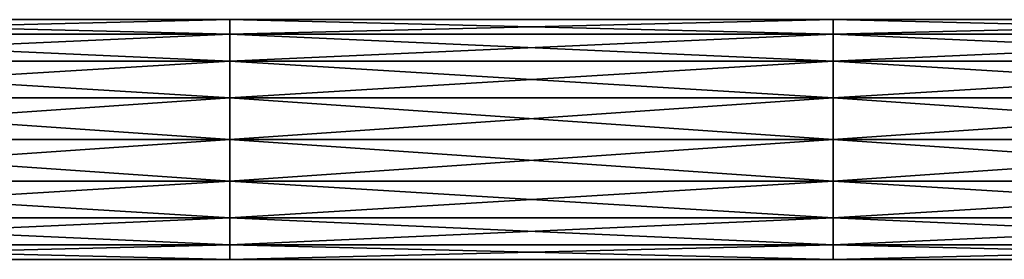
# Model space of a CAD drawing. Header units: millimetres. Extents: x -168 to 168, y -6 to 84.
# Tile 80 of 256: x -148 to -128, y 59 to 64. Entities that reach past the tile are written whole.
import ezdxf

# ---------------------------------------------------------------- set-up
doc = ezdxf.new("R2010")
doc.units = ezdxf.units.MM
doc.header["$LTSCALE"] = 65.185185
for name, color, linetype in [('277', 7, 'CONTINUOUS'), ('278', 7, 'CONTINUOUS'), ('287', 7, 'CONTINUOUS'), ('288', 7, 'CONTINUOUS')]:
    doc.layers.add(name, color=color, linetype=linetype)

msp = doc.modelspace()

# ---------------------------------------------------------------- linework, layer by layer
at = {"layer": '277', "linetype": 'CONTINUOUS'}
for points in [[(-143.491, 63.665, -36.25), (-143.491, 63.962, -37.066), (-155.871, 63.665, -36.25), (-143.491, 63.665, -36.25)], [(-143.491, 63.962, -37.066), (-143.491, 63.962, -37.934), (-155.871, 63.962, -37.066), (-143.491, 63.962, -37.066)], [(-155.871, 63.665, -36.25), (-143.491, 63.962, -37.066), (-155.871, 63.962, -37.066), (-155.871, 63.665, -36.25)], [(-143.491, 63.962, -37.934), (-143.491, 63.665, -38.75), (-155.871, 63.962, -37.934), (-143.491, 63.962, -37.934)], [(-155.871, 63.962, -37.066), (-143.491, 63.962, -37.934), (-155.871, 63.962, -37.934), (-155.871, 63.962, -37.066)], [(-155.871, 63.962, -37.934), (-143.491, 63.665, -38.75), (-155.871, 63.665, -38.75), (-155.871, 63.962, -37.934)], [(-131.111, 63.665, -36.25), (-131.111, 63.962, -37.066), (-143.491, 63.665, -36.25), (-131.111, 63.665, -36.25)], [(-131.111, 63.962, -37.066), (-131.111, 63.962, -37.934), (-143.491, 63.962, -37.066), (-131.111, 63.962, -37.066)], [(-143.491, 63.665, -36.25), (-131.111, 63.962, -37.066), (-143.491, 63.962, -37.066), (-143.491, 63.665, -36.25)], [(-131.111, 63.962, -37.934), (-131.111, 63.665, -38.75), (-143.491, 63.962, -37.934), (-131.111, 63.962, -37.934)], [(-143.491, 63.962, -37.066), (-131.111, 63.962, -37.934), (-143.491, 63.962, -37.934), (-143.491, 63.962, -37.066)], [(-143.491, 63.962, -37.934), (-131.111, 63.665, -38.75), (-143.491, 63.665, -38.75), (-143.491, 63.962, -37.934)], [(-118.731, 63.665, -36.25), (-118.731, 63.962, -37.066), (-131.111, 63.665, -36.25), (-118.731, 63.665, -36.25)], [(-118.731, 63.962, -37.066), (-118.731, 63.962, -37.934), (-131.111, 63.962, -37.066), (-118.731, 63.962, -37.066)], [(-131.111, 63.665, -36.25), (-118.731, 63.962, -37.066), (-131.111, 63.962, -37.066), (-131.111, 63.665, -36.25)], [(-118.731, 63.962, -37.934), (-118.731, 63.665, -38.75), (-131.111, 63.962, -37.934), (-118.731, 63.962, -37.934)], [(-131.111, 63.962, -37.066), (-118.731, 63.962, -37.934), (-131.111, 63.962, -37.934), (-131.111, 63.962, -37.066)], [(-131.111, 63.962, -37.934), (-118.731, 63.665, -38.75), (-131.111, 63.665, -38.75), (-131.111, 63.962, -37.934)], [(-143.491, 63.107, -35.585), (-143.491, 63.665, -36.25), (-155.871, 63.107, -35.585), (-143.491, 63.107, -35.585)], [(-155.871, 63.107, -35.585), (-143.491, 63.665, -36.25), (-155.871, 63.665, -36.25), (-155.871, 63.107, -35.585)], [(-143.491, 63.665, -38.75), (-143.491, 63.107, -39.415), (-155.871, 63.665, -38.75), (-143.491, 63.665, -38.75)], [(-155.871, 63.665, -38.75), (-143.491, 63.107, -39.415), (-155.871, 63.107, -39.415), (-155.871, 63.665, -38.75)], [(-131.111, 63.107, -35.585), (-131.111, 63.665, -36.25), (-143.491, 63.107, -35.585), (-131.111, 63.107, -35.585)], [(-143.491, 63.107, -35.585), (-131.111, 63.665, -36.25), (-143.491, 63.665, -36.25), (-143.491, 63.107, -35.585)], [(-131.111, 63.665, -38.75), (-131.111, 63.107, -39.415), (-143.491, 63.665, -38.75), (-131.111, 63.665, -38.75)], [(-143.491, 63.665, -38.75), (-131.111, 63.107, -39.415), (-143.491, 63.107, -39.415), (-143.491, 63.665, -38.75)], [(-131.111, 63.107, -35.585), (-118.731, 63.665, -36.25), (-131.111, 63.665, -36.25), (-131.111, 63.107, -35.585)], [(-118.731, 63.665, -38.75), (-118.731, 63.107, -39.415), (-131.111, 63.665, -38.75), (-118.731, 63.665, -38.75)], [(-131.111, 63.665, -38.75), (-118.731, 63.107, -39.415), (-131.111, 63.107, -39.415), (-131.111, 63.665, -38.75)], [(-118.731, 63.107, -35.585), (-118.731, 63.665, -36.25), (-131.111, 63.107, -35.585), (-118.731, 63.107, -35.585)], [(-143.491, 62.355, -35.151), (-143.491, 63.107, -35.585), (-155.871, 62.355, -35.151), (-143.491, 62.355, -35.151)], [(-155.871, 62.355, -35.151), (-143.491, 63.107, -35.585), (-155.871, 63.107, -35.585), (-155.871, 62.355, -35.151)], [(-143.491, 63.107, -39.415), (-143.491, 62.355, -39.849), (-155.871, 63.107, -39.415), (-143.491, 63.107, -39.415)], [(-155.871, 63.107, -39.415), (-143.491, 62.355, -39.849), (-155.871, 62.355, -39.849), (-155.871, 63.107, -39.415)], [(-143.491, 62.355, -35.151), (-131.111, 63.107, -35.585), (-143.491, 63.107, -35.585), (-143.491, 62.355, -35.151)], [(-131.111, 63.107, -39.415), (-131.111, 62.355, -39.849), (-143.491, 63.107, -39.415), (-131.111, 63.107, -39.415)], [(-143.491, 63.107, -39.415), (-131.111, 62.355, -39.849), (-143.491, 62.355, -39.849), (-143.491, 63.107, -39.415)], [(-131.111, 62.355, -35.151), (-131.111, 63.107, -35.585), (-143.491, 62.355, -35.151), (-131.111, 62.355, -35.151)], [(-131.111, 62.355, -35.151), (-118.731, 63.107, -35.585), (-131.111, 63.107, -35.585), (-131.111, 62.355, -35.151)], [(-118.731, 63.107, -39.415), (-118.731, 62.355, -39.849), (-131.111, 63.107, -39.415), (-118.731, 63.107, -39.415)], [(-131.111, 63.107, -39.415), (-118.731, 62.355, -39.849), (-131.111, 62.355, -39.849), (-131.111, 63.107, -39.415)], [(-118.731, 62.355, -35.151), (-118.731, 63.107, -35.585), (-131.111, 62.355, -35.151), (-118.731, 62.355, -35.151)], [(-143.491, 61.5, -35), (-143.491, 62.355, -35.151), (-155.871, 61.5, -35), (-143.491, 61.5, -35)], [(-155.871, 61.5, -35), (-143.491, 62.355, -35.151), (-155.871, 62.355, -35.151), (-155.871, 61.5, -35)], [(-143.491, 62.355, -39.849), (-143.491, 61.5, -40), (-155.871, 62.355, -39.849), (-143.491, 62.355, -39.849)], [(-155.871, 62.355, -39.849), (-143.491, 61.5, -40), (-155.871, 61.5, -40), (-155.871, 62.355, -39.849)], [(-131.111, 62.355, -39.849), (-131.111, 61.5, -40), (-143.491, 62.355, -39.849), (-131.111, 62.355, -39.849)], [(-143.491, 62.355, -39.849), (-131.111, 61.5, -40), (-143.491, 61.5, -40), (-143.491, 62.355, -39.849)], [(-143.491, 61.5, -35), (-131.111, 62.355, -35.151), (-143.491, 62.355, -35.151), (-143.491, 61.5, -35)], [(-131.111, 61.5, -35), (-131.111, 62.355, -35.151), (-143.491, 61.5, -35), (-131.111, 61.5, -35)], [(-118.731, 62.355, -39.849), (-118.731, 61.5, -40), (-131.111, 62.355, -39.849), (-118.731, 62.355, -39.849)], [(-131.111, 62.355, -39.849), (-118.731, 61.5, -40), (-131.111, 61.5, -40), (-131.111, 62.355, -39.849)], [(-118.731, 61.5, -35), (-118.731, 62.355, -35.151), (-131.111, 61.5, -35), (-118.731, 61.5, -35)], [(-131.111, 61.5, -35), (-118.731, 62.355, -35.151), (-131.111, 62.355, -35.151), (-131.111, 61.5, -35)]]:
    msp.add_3dface(points, dxfattribs=at)
at = {"layer": '278', "linetype": 'CONTINUOUS'}
for points in [[(-155.871, 61.5, -40), (-143.491, 61.5, -40), (-143.491, 60.645, -39.849), (-155.871, 61.5, -40)], [(-155.871, 61.5, -40), (-143.491, 60.645, -39.849), (-155.871, 60.645, -39.849), (-155.871, 61.5, -40)], [(-143.491, 61.5, -35), (-155.871, 61.5, -35), (-155.871, 60.645, -35.151), (-143.491, 61.5, -35)], [(-143.491, 60.645, -35.151), (-143.491, 61.5, -35), (-155.871, 60.645, -35.151), (-143.491, 60.645, -35.151)], [(-131.111, 61.5, -35), (-143.491, 61.5, -35), (-143.491, 60.645, -35.151), (-131.111, 61.5, -35)], [(-143.491, 61.5, -40), (-131.111, 60.645, -39.849), (-143.491, 60.645, -39.849), (-143.491, 61.5, -40)], [(-131.111, 60.645, -35.151), (-131.111, 61.5, -35), (-143.491, 60.645, -35.151), (-131.111, 60.645, -35.151)], [(-143.491, 61.5, -40), (-131.111, 61.5, -40), (-131.111, 60.645, -39.849), (-143.491, 61.5, -40)], [(-118.731, 61.5, -35), (-131.111, 61.5, -35), (-131.111, 60.645, -35.151), (-118.731, 61.5, -35)], [(-118.731, 60.645, -35.151), (-118.731, 61.5, -35), (-131.111, 60.645, -35.151), (-118.731, 60.645, -35.151)], [(-131.111, 61.5, -40), (-118.731, 61.5, -40), (-118.731, 60.645, -39.849), (-131.111, 61.5, -40)], [(-131.111, 61.5, -40), (-118.731, 60.645, -39.849), (-131.111, 60.645, -39.849), (-131.111, 61.5, -40)], [(-155.871, 60.645, -39.849), (-143.491, 59.893, -39.415), (-155.871, 59.893, -39.415), (-155.871, 60.645, -39.849)], [(-143.491, 60.645, -39.849), (-143.491, 59.893, -39.415), (-155.871, 60.645, -39.849), (-143.491, 60.645, -39.849)], [(-155.871, 59.893, -35.585), (-143.491, 60.645, -35.151), (-155.871, 60.645, -35.151), (-155.871, 59.893, -35.585)], [(-143.491, 59.893, -35.585), (-143.491, 60.645, -35.151), (-155.871, 59.893, -35.585), (-143.491, 59.893, -35.585)], [(-143.491, 59.893, -35.585), (-131.111, 60.645, -35.151), (-143.491, 60.645, -35.151), (-143.491, 59.893, -35.585)], [(-143.491, 60.645, -39.849), (-131.111, 59.893, -39.415), (-143.491, 59.893, -39.415), (-143.491, 60.645, -39.849)], [(-131.111, 60.645, -39.849), (-131.111, 59.893, -39.415), (-143.491, 60.645, -39.849), (-131.111, 60.645, -39.849)], [(-131.111, 59.893, -35.585), (-131.111, 60.645, -35.151), (-143.491, 59.893, -35.585), (-131.111, 59.893, -35.585)], [(-118.731, 59.893, -35.585), (-118.731, 60.645, -35.151), (-131.111, 59.893, -35.585), (-118.731, 59.893, -35.585)], [(-131.111, 59.893, -35.585), (-118.731, 60.645, -35.151), (-131.111, 60.645, -35.151), (-131.111, 59.893, -35.585)], [(-118.731, 60.645, -39.849), (-118.731, 59.893, -39.415), (-131.111, 60.645, -39.849), (-118.731, 60.645, -39.849)], [(-131.111, 60.645, -39.849), (-118.731, 59.893, -39.415), (-131.111, 59.893, -39.415), (-131.111, 60.645, -39.849)], [(-143.491, 59.893, -39.415), (-143.491, 59.335, -38.75), (-155.871, 59.893, -39.415), (-143.491, 59.893, -39.415)], [(-155.871, 59.893, -39.415), (-143.491, 59.335, -38.75), (-155.871, 59.335, -38.75), (-155.871, 59.893, -39.415)], [(-155.871, 59.335, -36.25), (-143.491, 59.893, -35.585), (-155.871, 59.893, -35.585), (-155.871, 59.335, -36.25)], [(-143.491, 59.335, -36.25), (-143.491, 59.893, -35.585), (-155.871, 59.335, -36.25), (-143.491, 59.335, -36.25)], [(-143.491, 59.893, -39.415), (-131.111, 59.335, -38.75), (-143.491, 59.335, -38.75), (-143.491, 59.893, -39.415)], [(-131.111, 59.893, -39.415), (-131.111, 59.335, -38.75), (-143.491, 59.893, -39.415), (-131.111, 59.893, -39.415)], [(-143.491, 59.335, -36.25), (-131.111, 59.893, -35.585), (-143.491, 59.893, -35.585), (-143.491, 59.335, -36.25)], [(-131.111, 59.335, -36.25), (-131.111, 59.893, -35.585), (-143.491, 59.335, -36.25), (-131.111, 59.335, -36.25)], [(-131.111, 59.893, -39.415), (-118.731, 59.335, -38.75), (-131.111, 59.335, -38.75), (-131.111, 59.893, -39.415)], [(-118.731, 59.335, -36.25), (-118.731, 59.893, -35.585), (-131.111, 59.335, -36.25), (-118.731, 59.335, -36.25)], [(-131.111, 59.335, -36.25), (-118.731, 59.893, -35.585), (-131.111, 59.893, -35.585), (-131.111, 59.335, -36.25)], [(-118.731, 59.893, -39.415), (-118.731, 59.335, -38.75), (-131.111, 59.893, -39.415), (-118.731, 59.893, -39.415)], [(-143.491, 59.335, -38.75), (-143.491, 59.038, -37.934), (-155.871, 59.335, -38.75), (-143.491, 59.335, -38.75)], [(-143.491, 59.038, -37.066), (-143.491, 59.335, -36.25), (-155.871, 59.038, -37.066), (-143.491, 59.038, -37.066)], [(-155.871, 59.335, -38.75), (-143.491, 59.038, -37.934), (-155.871, 59.038, -37.934), (-155.871, 59.335, -38.75)], [(-155.871, 59.038, -37.066), (-143.491, 59.335, -36.25), (-155.871, 59.335, -36.25), (-155.871, 59.038, -37.066)], [(-131.111, 59.335, -38.75), (-131.111, 59.038, -37.934), (-143.491, 59.335, -38.75), (-131.111, 59.335, -38.75)], [(-143.491, 59.038, -37.066), (-131.111, 59.335, -36.25), (-143.491, 59.335, -36.25), (-143.491, 59.038, -37.066)], [(-131.111, 59.038, -37.066), (-131.111, 59.335, -36.25), (-143.491, 59.038, -37.066), (-131.111, 59.038, -37.066)], [(-143.491, 59.335, -38.75), (-131.111, 59.038, -37.934), (-143.491, 59.038, -37.934), (-143.491, 59.335, -38.75)], [(-131.111, 59.335, -38.75), (-118.731, 59.038, -37.934), (-131.111, 59.038, -37.934), (-131.111, 59.335, -38.75)], [(-118.731, 59.038, -37.066), (-118.731, 59.335, -36.25), (-131.111, 59.038, -37.066), (-118.731, 59.038, -37.066)], [(-131.111, 59.038, -37.066), (-118.731, 59.335, -36.25), (-131.111, 59.335, -36.25), (-131.111, 59.038, -37.066)], [(-118.731, 59.335, -38.75), (-118.731, 59.038, -37.934), (-131.111, 59.335, -38.75), (-118.731, 59.335, -38.75)], [(-143.491, 59.038, -37.934), (-143.491, 59.038, -37.066), (-155.871, 59.038, -37.934), (-143.491, 59.038, -37.934)], [(-155.871, 59.038, -37.934), (-143.491, 59.038, -37.066), (-155.871, 59.038, -37.066), (-155.871, 59.038, -37.934)], [(-143.491, 59.038, -37.934), (-131.111, 59.038, -37.066), (-143.491, 59.038, -37.066), (-143.491, 59.038, -37.934)], [(-131.111, 59.038, -37.934), (-131.111, 59.038, -37.066), (-143.491, 59.038, -37.934), (-131.111, 59.038, -37.934)], [(-118.731, 59.038, -37.934), (-118.731, 59.038, -37.066), (-131.111, 59.038, -37.934), (-118.731, 59.038, -37.934)], [(-131.111, 59.038, -37.934), (-118.731, 59.038, -37.066), (-131.111, 59.038, -37.066), (-131.111, 59.038, -37.934)]]:
    msp.add_3dface(points, dxfattribs=at)
at = {"layer": '287', "linetype": 'CONTINUOUS'}
for points in [[(-143.491, 63.665, 38.75), (-143.491, 63.962, 37.934), (-155.871, 63.665, 38.75), (-143.491, 63.665, 38.75)], [(-143.491, 63.962, 37.934), (-143.491, 63.962, 37.066), (-155.871, 63.962, 37.934), (-143.491, 63.962, 37.934)], [(-155.871, 63.665, 38.75), (-143.491, 63.962, 37.934), (-155.871, 63.962, 37.934), (-155.871, 63.665, 38.75)], [(-143.491, 63.962, 37.066), (-143.491, 63.665, 36.25), (-155.871, 63.962, 37.066), (-143.491, 63.962, 37.066)], [(-155.871, 63.962, 37.934), (-143.491, 63.962, 37.066), (-155.871, 63.962, 37.066), (-155.871, 63.962, 37.934)], [(-155.871, 63.962, 37.066), (-143.491, 63.665, 36.25), (-155.871, 63.665, 36.25), (-155.871, 63.962, 37.066)], [(-131.111, 63.665, 38.75), (-131.111, 63.962, 37.934), (-143.491, 63.665, 38.75), (-131.111, 63.665, 38.75)], [(-131.111, 63.962, 37.934), (-131.111, 63.962, 37.066), (-143.491, 63.962, 37.934), (-131.111, 63.962, 37.934)], [(-143.491, 63.665, 38.75), (-131.111, 63.962, 37.934), (-143.491, 63.962, 37.934), (-143.491, 63.665, 38.75)], [(-131.111, 63.962, 37.066), (-131.111, 63.665, 36.25), (-143.491, 63.962, 37.066), (-131.111, 63.962, 37.066)], [(-143.491, 63.962, 37.934), (-131.111, 63.962, 37.066), (-143.491, 63.962, 37.066), (-143.491, 63.962, 37.934)], [(-143.491, 63.962, 37.066), (-131.111, 63.665, 36.25), (-143.491, 63.665, 36.25), (-143.491, 63.962, 37.066)], [(-118.731, 63.665, 38.75), (-118.731, 63.962, 37.934), (-131.111, 63.665, 38.75), (-118.731, 63.665, 38.75)], [(-118.731, 63.962, 37.934), (-118.731, 63.962, 37.066), (-131.111, 63.962, 37.934), (-118.731, 63.962, 37.934)], [(-131.111, 63.665, 38.75), (-118.731, 63.962, 37.934), (-131.111, 63.962, 37.934), (-131.111, 63.665, 38.75)], [(-118.731, 63.962, 37.066), (-118.731, 63.665, 36.25), (-131.111, 63.962, 37.066), (-118.731, 63.962, 37.066)], [(-131.111, 63.962, 37.934), (-118.731, 63.962, 37.066), (-131.111, 63.962, 37.066), (-131.111, 63.962, 37.934)], [(-131.111, 63.962, 37.066), (-118.731, 63.665, 36.25), (-131.111, 63.665, 36.25), (-131.111, 63.962, 37.066)], [(-143.491, 63.107, 39.415), (-143.491, 63.665, 38.75), (-155.871, 63.107, 39.415), (-143.491, 63.107, 39.415)], [(-155.871, 63.107, 39.415), (-143.491, 63.665, 38.75), (-155.871, 63.665, 38.75), (-155.871, 63.107, 39.415)], [(-143.491, 63.665, 36.25), (-143.491, 63.107, 35.585), (-155.871, 63.665, 36.25), (-143.491, 63.665, 36.25)], [(-155.871, 63.665, 36.25), (-143.491, 63.107, 35.585), (-155.871, 63.107, 35.585), (-155.871, 63.665, 36.25)], [(-131.111, 63.107, 39.415), (-131.111, 63.665, 38.75), (-143.491, 63.107, 39.415), (-131.111, 63.107, 39.415)], [(-143.491, 63.107, 39.415), (-131.111, 63.665, 38.75), (-143.491, 63.665, 38.75), (-143.491, 63.107, 39.415)], [(-131.111, 63.665, 36.25), (-131.111, 63.107, 35.585), (-143.491, 63.665, 36.25), (-131.111, 63.665, 36.25)], [(-143.491, 63.665, 36.25), (-131.111, 63.107, 35.585), (-143.491, 63.107, 35.585), (-143.491, 63.665, 36.25)], [(-131.111, 63.107, 39.415), (-118.731, 63.665, 38.75), (-131.111, 63.665, 38.75), (-131.111, 63.107, 39.415)], [(-118.731, 63.665, 36.25), (-118.731, 63.107, 35.585), (-131.111, 63.665, 36.25), (-118.731, 63.665, 36.25)], [(-131.111, 63.665, 36.25), (-118.731, 63.107, 35.585), (-131.111, 63.107, 35.585), (-131.111, 63.665, 36.25)], [(-118.731, 63.107, 39.415), (-118.731, 63.665, 38.75), (-131.111, 63.107, 39.415), (-118.731, 63.107, 39.415)], [(-143.491, 62.355, 39.849), (-143.491, 63.107, 39.415), (-155.871, 62.355, 39.849), (-143.491, 62.355, 39.849)], [(-155.871, 62.355, 39.849), (-143.491, 63.107, 39.415), (-155.871, 63.107, 39.415), (-155.871, 62.355, 39.849)], [(-143.491, 63.107, 35.585), (-143.491, 62.355, 35.151), (-155.871, 63.107, 35.585), (-143.491, 63.107, 35.585)], [(-155.871, 63.107, 35.585), (-143.491, 62.355, 35.151), (-155.871, 62.355, 35.151), (-155.871, 63.107, 35.585)], [(-143.491, 62.355, 39.849), (-131.111, 63.107, 39.415), (-143.491, 63.107, 39.415), (-143.491, 62.355, 39.849)], [(-131.111, 63.107, 35.585), (-131.111, 62.355, 35.151), (-143.491, 63.107, 35.585), (-131.111, 63.107, 35.585)], [(-143.491, 63.107, 35.585), (-131.111, 62.355, 35.151), (-143.491, 62.355, 35.151), (-143.491, 63.107, 35.585)], [(-131.111, 62.355, 39.849), (-131.111, 63.107, 39.415), (-143.491, 62.355, 39.849), (-131.111, 62.355, 39.849)], [(-131.111, 62.355, 39.849), (-118.731, 63.107, 39.415), (-131.111, 63.107, 39.415), (-131.111, 62.355, 39.849)], [(-118.731, 63.107, 35.585), (-118.731, 62.355, 35.151), (-131.111, 63.107, 35.585), (-118.731, 63.107, 35.585)], [(-131.111, 63.107, 35.585), (-118.731, 62.355, 35.151), (-131.111, 62.355, 35.151), (-131.111, 63.107, 35.585)], [(-118.731, 62.355, 39.849), (-118.731, 63.107, 39.415), (-131.111, 62.355, 39.849), (-118.731, 62.355, 39.849)], [(-143.491, 61.5, 40), (-143.491, 62.355, 39.849), (-155.871, 61.5, 40), (-143.491, 61.5, 40)], [(-155.871, 61.5, 40), (-143.491, 62.355, 39.849), (-155.871, 62.355, 39.849), (-155.871, 61.5, 40)], [(-143.491, 62.355, 35.151), (-143.491, 61.5, 35), (-155.871, 62.355, 35.151), (-143.491, 62.355, 35.151)], [(-155.871, 62.355, 35.151), (-143.491, 61.5, 35), (-155.871, 61.5, 35), (-155.871, 62.355, 35.151)], [(-131.111, 62.355, 35.151), (-131.111, 61.5, 35), (-143.491, 62.355, 35.151), (-131.111, 62.355, 35.151)], [(-143.491, 62.355, 35.151), (-131.111, 61.5, 35), (-143.491, 61.5, 35), (-143.491, 62.355, 35.151)], [(-143.491, 61.5, 40), (-131.111, 62.355, 39.849), (-143.491, 62.355, 39.849), (-143.491, 61.5, 40)], [(-131.111, 61.5, 40), (-131.111, 62.355, 39.849), (-143.491, 61.5, 40), (-131.111, 61.5, 40)], [(-118.731, 62.355, 35.151), (-118.731, 61.5, 35), (-131.111, 62.355, 35.151), (-118.731, 62.355, 35.151)], [(-131.111, 62.355, 35.151), (-118.731, 61.5, 35), (-131.111, 61.5, 35), (-131.111, 62.355, 35.151)], [(-118.731, 61.5, 40), (-118.731, 62.355, 39.849), (-131.111, 61.5, 40), (-118.731, 61.5, 40)], [(-131.111, 61.5, 40), (-118.731, 62.355, 39.849), (-131.111, 62.355, 39.849), (-131.111, 61.5, 40)]]:
    msp.add_3dface(points, dxfattribs=at)
at = {"layer": '288', "linetype": 'CONTINUOUS'}
for points in [[(-155.871, 61.5, 35), (-143.491, 61.5, 35), (-143.491, 60.645, 35.151), (-155.871, 61.5, 35)], [(-155.871, 61.5, 35), (-143.491, 60.645, 35.151), (-155.871, 60.645, 35.151), (-155.871, 61.5, 35)], [(-143.491, 61.5, 40), (-155.871, 61.5, 40), (-155.871, 60.645, 39.849), (-143.491, 61.5, 40)], [(-143.491, 60.645, 39.849), (-143.491, 61.5, 40), (-155.871, 60.645, 39.849), (-143.491, 60.645, 39.849)], [(-131.111, 61.5, 40), (-143.491, 61.5, 40), (-143.491, 60.645, 39.849), (-131.111, 61.5, 40)], [(-143.491, 61.5, 35), (-131.111, 60.645, 35.151), (-143.491, 60.645, 35.151), (-143.491, 61.5, 35)], [(-131.111, 60.645, 39.849), (-131.111, 61.5, 40), (-143.491, 60.645, 39.849), (-131.111, 60.645, 39.849)], [(-143.491, 61.5, 35), (-131.111, 61.5, 35), (-131.111, 60.645, 35.151), (-143.491, 61.5, 35)], [(-118.731, 61.5, 40), (-131.111, 61.5, 40), (-131.111, 60.645, 39.849), (-118.731, 61.5, 40)], [(-118.731, 60.645, 39.849), (-118.731, 61.5, 40), (-131.111, 60.645, 39.849), (-118.731, 60.645, 39.849)], [(-131.111, 61.5, 35), (-118.731, 61.5, 35), (-118.731, 60.645, 35.151), (-131.111, 61.5, 35)], [(-131.111, 61.5, 35), (-118.731, 60.645, 35.151), (-131.111, 60.645, 35.151), (-131.111, 61.5, 35)], [(-155.871, 60.645, 35.151), (-143.491, 59.893, 35.585), (-155.871, 59.893, 35.585), (-155.871, 60.645, 35.151)], [(-143.491, 60.645, 35.151), (-143.491, 59.893, 35.585), (-155.871, 60.645, 35.151), (-143.491, 60.645, 35.151)], [(-155.871, 59.893, 39.415), (-143.491, 60.645, 39.849), (-155.871, 60.645, 39.849), (-155.871, 59.893, 39.415)], [(-143.491, 59.893, 39.415), (-143.491, 60.645, 39.849), (-155.871, 59.893, 39.415), (-143.491, 59.893, 39.415)], [(-143.491, 59.893, 39.415), (-131.111, 60.645, 39.849), (-143.491, 60.645, 39.849), (-143.491, 59.893, 39.415)], [(-143.491, 60.645, 35.151), (-131.111, 59.893, 35.585), (-143.491, 59.893, 35.585), (-143.491, 60.645, 35.151)], [(-131.111, 60.645, 35.151), (-131.111, 59.893, 35.585), (-143.491, 60.645, 35.151), (-131.111, 60.645, 35.151)], [(-131.111, 59.893, 39.415), (-131.111, 60.645, 39.849), (-143.491, 59.893, 39.415), (-131.111, 59.893, 39.415)], [(-118.731, 59.893, 39.415), (-118.731, 60.645, 39.849), (-131.111, 59.893, 39.415), (-118.731, 59.893, 39.415)], [(-131.111, 59.893, 39.415), (-118.731, 60.645, 39.849), (-131.111, 60.645, 39.849), (-131.111, 59.893, 39.415)], [(-118.731, 60.645, 35.151), (-118.731, 59.893, 35.585), (-131.111, 60.645, 35.151), (-118.731, 60.645, 35.151)], [(-131.111, 60.645, 35.151), (-118.731, 59.893, 35.585), (-131.111, 59.893, 35.585), (-131.111, 60.645, 35.151)], [(-143.491, 59.893, 35.585), (-143.491, 59.335, 36.25), (-155.871, 59.893, 35.585), (-143.491, 59.893, 35.585)], [(-155.871, 59.893, 35.585), (-143.491, 59.335, 36.25), (-155.871, 59.335, 36.25), (-155.871, 59.893, 35.585)], [(-155.871, 59.335, 38.75), (-143.491, 59.893, 39.415), (-155.871, 59.893, 39.415), (-155.871, 59.335, 38.75)], [(-143.491, 59.335, 38.75), (-143.491, 59.893, 39.415), (-155.871, 59.335, 38.75), (-143.491, 59.335, 38.75)], [(-143.491, 59.893, 35.585), (-131.111, 59.335, 36.25), (-143.491, 59.335, 36.25), (-143.491, 59.893, 35.585)], [(-131.111, 59.893, 35.585), (-131.111, 59.335, 36.25), (-143.491, 59.893, 35.585), (-131.111, 59.893, 35.585)], [(-143.491, 59.335, 38.75), (-131.111, 59.893, 39.415), (-143.491, 59.893, 39.415), (-143.491, 59.335, 38.75)], [(-131.111, 59.335, 38.75), (-131.111, 59.893, 39.415), (-143.491, 59.335, 38.75), (-131.111, 59.335, 38.75)], [(-131.111, 59.893, 35.585), (-118.731, 59.335, 36.25), (-131.111, 59.335, 36.25), (-131.111, 59.893, 35.585)], [(-118.731, 59.335, 38.75), (-118.731, 59.893, 39.415), (-131.111, 59.335, 38.75), (-118.731, 59.335, 38.75)], [(-131.111, 59.335, 38.75), (-118.731, 59.893, 39.415), (-131.111, 59.893, 39.415), (-131.111, 59.335, 38.75)], [(-118.731, 59.893, 35.585), (-118.731, 59.335, 36.25), (-131.111, 59.893, 35.585), (-118.731, 59.893, 35.585)], [(-143.491, 59.335, 36.25), (-143.491, 59.038, 37.066), (-155.871, 59.335, 36.25), (-143.491, 59.335, 36.25)], [(-143.491, 59.038, 37.934), (-143.491, 59.335, 38.75), (-155.871, 59.038, 37.934), (-143.491, 59.038, 37.934)], [(-155.871, 59.335, 36.25), (-143.491, 59.038, 37.066), (-155.871, 59.038, 37.066), (-155.871, 59.335, 36.25)], [(-155.871, 59.038, 37.934), (-143.491, 59.335, 38.75), (-155.871, 59.335, 38.75), (-155.871, 59.038, 37.934)], [(-131.111, 59.335, 36.25), (-131.111, 59.038, 37.066), (-143.491, 59.335, 36.25), (-131.111, 59.335, 36.25)], [(-143.491, 59.038, 37.934), (-131.111, 59.335, 38.75), (-143.491, 59.335, 38.75), (-143.491, 59.038, 37.934)], [(-131.111, 59.038, 37.934), (-131.111, 59.335, 38.75), (-143.491, 59.038, 37.934), (-131.111, 59.038, 37.934)], [(-143.491, 59.335, 36.25), (-131.111, 59.038, 37.066), (-143.491, 59.038, 37.066), (-143.491, 59.335, 36.25)], [(-131.111, 59.335, 36.25), (-118.731, 59.038, 37.066), (-131.111, 59.038, 37.066), (-131.111, 59.335, 36.25)], [(-118.731, 59.038, 37.934), (-118.731, 59.335, 38.75), (-131.111, 59.038, 37.934), (-118.731, 59.038, 37.934)], [(-131.111, 59.038, 37.934), (-118.731, 59.335, 38.75), (-131.111, 59.335, 38.75), (-131.111, 59.038, 37.934)], [(-118.731, 59.335, 36.25), (-118.731, 59.038, 37.066), (-131.111, 59.335, 36.25), (-118.731, 59.335, 36.25)], [(-143.491, 59.038, 37.066), (-143.491, 59.038, 37.934), (-155.871, 59.038, 37.066), (-143.491, 59.038, 37.066)], [(-155.871, 59.038, 37.066), (-143.491, 59.038, 37.934), (-155.871, 59.038, 37.934), (-155.871, 59.038, 37.066)], [(-143.491, 59.038, 37.066), (-131.111, 59.038, 37.934), (-143.491, 59.038, 37.934), (-143.491, 59.038, 37.066)], [(-131.111, 59.038, 37.066), (-131.111, 59.038, 37.934), (-143.491, 59.038, 37.066), (-131.111, 59.038, 37.066)], [(-118.731, 59.038, 37.066), (-118.731, 59.038, 37.934), (-131.111, 59.038, 37.066), (-118.731, 59.038, 37.066)], [(-131.111, 59.038, 37.066), (-118.731, 59.038, 37.934), (-131.111, 59.038, 37.934), (-131.111, 59.038, 37.066)]]:
    msp.add_3dface(points, dxfattribs=at)

doc.saveas('drawing.dxf')
